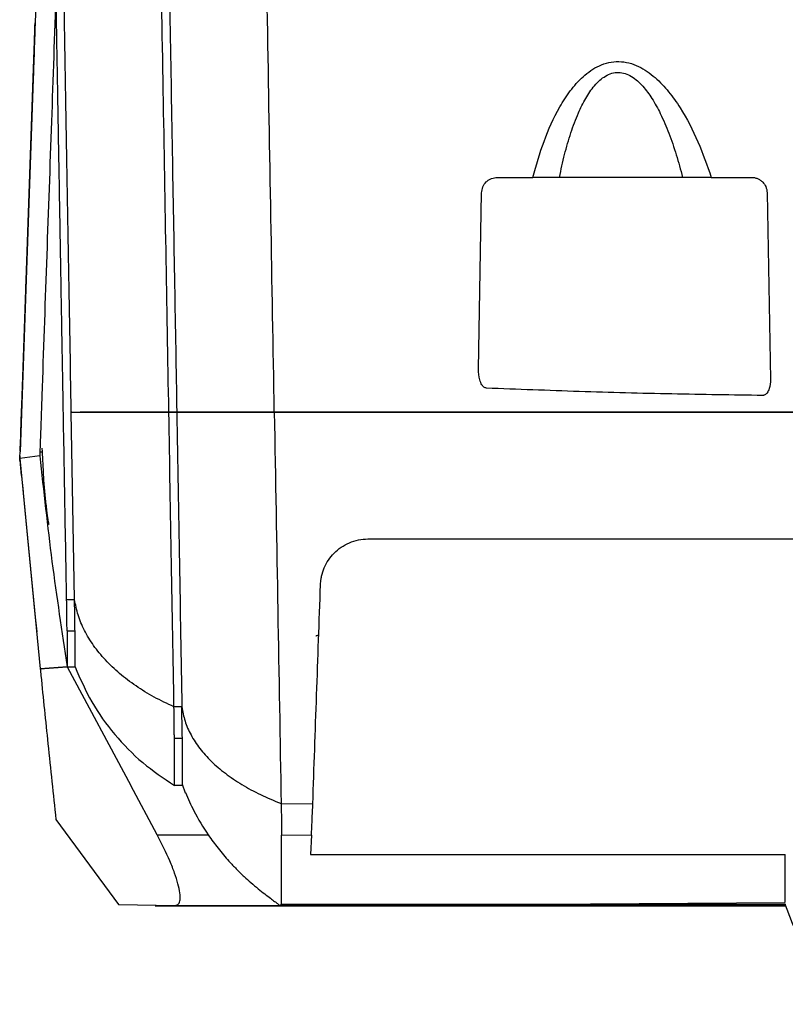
# Model space of a CAD drawing. Extents: x 189 to 1575, y -41 to 1223.
# Tile 28 of 60: x 573 to 670, y 968 to 1092. Entities that reach past the tile are written whole.
import ezdxf

# ---------------------------------------------------------------- set-up
doc = ezdxf.new("R2010")
doc.units = 0
doc.layers.get('0').update_dxf_attribs({"linetype": 'CONTINUOUS'})

msp = doc.modelspace()

# ---------------------------------------------------------------- linework, layer by layer
at = {"color": 7, "linetype": 'Continuous'}
for p, q in [((577.18, 1143.44), (575.34, 1090.86)), ((575.13, 1084.84), (575.37, 1091.78)), ((575.13, 1084.7), (573.48, 1037.59)), ((573.51, 1038.57), (575.13, 1084.84)), ((633.76, 1072.26), (638.24, 1072.26)), ((660.76, 1072.26), (665.82, 1072.26)), ((631.37, 1048.02), (631.76, 1070.3)), ((667.82, 1070.3), (668.24, 1046.74)), ((574.2, 1058.28), (574.35, 1062.43)), ((573.65, 1042.58), (573.76, 1045.61)), ((580.35, 1018.93), (579.94, 1042.58)), ((580.01, 1042.58), (579.94, 1042.58)), ((593.26, 1042.58), (592.26, 1042.58)), ((592.26, 1042.58), (593.26, 1042.58)), ((573.45, 1036.74), (573.44, 1036.53)), ((573.44, 1036.47), (573.45, 1036.74)), ((573.44, 1036.53), (573.63, 1034.61)), ((575.95, 1037.09), (573.45, 1036.76)), ((573.45, 1036.76), (576.02, 1010.17)), ((573.64, 1034.61), (573.64, 1034.67)), ((573.87, 1032.35), (575.35, 1017.09)), ((579.35, 1018.93), (580.35, 1018.93)), ((575.35, 1017.09), (575.57, 1014.83)), ((579.41, 1014.97), (580.41, 1014.97)), ((576.02, 1010.17), (579.41, 1010.44)), ((579.41, 1010.44), (576.02, 1010.17)), ((576.03, 1010.13), (576.02, 1010.17)), ((576.02, 1010.17), (576.02, 1010.17)), ((576.02, 1010.17), (576.02, 1010.16)), ((579.41, 1010.44), (587.44, 995.44)), ((579.41, 1010.44), (579.41, 1010.44)), ((593.91, 1005.37), (592.91, 1005.37)), ((592.97, 1001.43), (593.97, 1001.43)), ((590.78, 989.18), (587.44, 995.44)), ((593.97, 995.44), (592.97, 995.44)), ((593.93, 995.61), (594.34, 994.52)), ((606.44, 993.15), (610.44, 993.12)), ((578, 991.15), (585.92, 980.41)), ((590.78, 989.18), (597.24, 989.18)), ((606.5, 989.17), (610.27, 989.18)), ((610.27, 989.17), (610.16, 986.72)), ((610.16, 986.72), (670.11, 986.72)), ((585.92, 980.41), (593.07, 980.29)), ((590.54, 980.25), (670.11, 980.25)), ((593.07, 980.29), (606.23, 980.29)), ((606.23, 980.29), (606.31, 980.33)), ((606.31, 980.33), (606.5, 980.44)), ((670.11, 980.33), (606.31, 980.33)), ((639.38, 980.43), (670.11, 980.63)), ((639.38, 980.44), (670.11, 980.44)), ((670.11, 980.44), (670.11, 980.33))]:
    msp.add_line(p, q, dxfattribs=at)
at = {"color": 8, "linetype": 'Continuous'}
for p, q in [((575.97, 1037.59), (576.26, 1037.59)), ((576.03, 1010.16), (576.02, 1010.17)), ((579.41, 1010.44), (580.41, 1010.44)), ((606.5, 980.44), (639.38, 980.44))]:
    msp.add_line(p, q, dxfattribs=at)
at = {"color": 7, "linetype": 'Continuous', "flags": 128}
msp.add_lwpolyline([(573.48, 1037.72), (573.49, 1037.74), (573.49, 1037.79), (573.49, 1037.86), (573.49, 1037.97), (573.5, 1038.09), (573.5, 1038.24), (573.51, 1038.4), (573.51, 1038.57)], dxfattribs=at)
at = {"color": 7, "linetype": 'Continuous'}
for points, knots in [([(579.35, 1018.93), (579.31, 1021.21), (579.23, 1025.76), (579.11, 1032.65), (578.99, 1039.58), (578.87, 1046.22), (578.79, 1051.11), (578.73, 1054.29), (578.7, 1056.15), (578.66, 1058.21), (578.63, 1060.45), (578.58, 1062.99), (578.54, 1065.57), (578.5, 1067.93), (578.46, 1069.82), (578.43, 1071.89), (578.38, 1074.37), (578.33, 1077.32), (578.28, 1080.12), (578.24, 1082.64), (578.2, 1084.83), (578.17, 1086.8), (578.13, 1088.56), (578.11, 1090.1), (578.08, 1091.42), (578.07, 1092.52), (578.04, 1093.86), (578.01, 1095.62), (577.97, 1097.74), (577.94, 1099.72), (577.91, 1101.3), (577.88, 1102.96), (577.85, 1104.79), (577.81, 1107.32), (577.75, 1110.74), (577.67, 1115.45), (577.57, 1120.81), (577.48, 1126.07), (577.4, 1130.64), (577.33, 1134.64), (577.27, 1137.99), (577.23, 1140.51), (577.2, 1142.13), (577.19, 1142.97), (577.18, 1143.35), (577.18, 1143.44)], [0, 0, 0, 0, 0.057795, 0.115589, 0.173384, 0.231179, 0.280343, 0.294057, 0.309298, 0.326066, 0.344362, 0.364184, 0.388081, 0.407186, 0.421445, 0.434062, 0.457244, 0.481283, 0.505322, 0.5245, 0.541959, 0.557699, 0.57172, 0.584022, 0.594431, 0.603181, 0.610274, 0.626159, 0.645065, 0.660676, 0.672993, 0.682452, 0.69994, 0.71621, 0.742236, 0.7804, 0.826794, 0.867702, 0.903125, 0.933062, 0.960422, 0.980699, 0.991257, 0.997831, 1, 1, 1, 1]), ([(579.94, 1042.58), (579.83, 1048.64), (579.62, 1060.97), (579.28, 1080.19), (578.93, 1100.37), (578.57, 1121.03), (578.32, 1135.1), (578.2, 1142.01)], [0, 0, 0, 0, 0.189339, 0.385408, 0.588209, 0.797739, 1, 1, 1, 1]), ([(592.26, 1042.58), (592.14, 1049.38), (591.9, 1063.2), (591.53, 1084.71), (591.13, 1107.17), (590.86, 1122.65), (590.72, 1130.5)], [0, 0, 0, 0, 0.238707, 0.484943, 0.738707, 1, 1, 1, 1]), ([(591.75, 1129.08), (591.85, 1123.17), (592.06, 1111.06), (592.38, 1093.19), (592.68, 1075.61), (592.98, 1058.77), (593.17, 1047.92), (593.26, 1042.58)], [0, 0, 0, 0, 0.1997402, 0.4092404, 0.6124507, 0.8093704, 1, 1, 1, 1]), ([(605.58, 1042.58), (605.44, 1050.74), (605.15, 1067.07), (604.72, 1092.1), (604.42, 1109.07), (604.27, 1117.56)], [0, 0, 0, 0, 0.333335, 0.666669, 1, 1, 1, 1]), ([(578.01, 1095.86), (577.99, 1095.5), (577.79, 1089.57), (577.39, 1078.06), (576.8, 1061.33), (576.41, 1050.24), (576.22, 1044.7)], [0, 0, 0, 0, 0.020647, 0.339575, 0.669897, 1, 1, 1, 1]), ([(575.13, 1084.84), (575.16, 1085.79), (575.23, 1087.69), (575.32, 1090.21), (575.35, 1091.24), (575.37, 1091.78)], [0, 0, 0, 0, 0.322523, 0.6448, 1, 1, 1, 1]), ([(575.34, 1090.86), (575.33, 1090.56), (575.31, 1089.93), (575.26, 1088.5), (575.2, 1086.75), (575.15, 1085.43), (575.13, 1084.7)], [0, 0, 0, 0, 0.24268, 0.500024, 0.724533, 1, 1, 1, 1]), ([(638.24, 1072.26), (638.67, 1073.78), (639.53, 1076.83), (641.17, 1080.49), (642.9, 1083.2), (644.51, 1085.04), (646.21, 1086.26), (647.81, 1086.81), (649.09, 1086.94), (650.38, 1086.76), (651.98, 1086.15), (653.73, 1084.91), (655.43, 1083.09), (657.32, 1080.4), (659.19, 1076.78), (660.23, 1073.77), (660.76, 1072.26)], [0, 0, 0, 0, 0.125284, 0.250579, 0.31328, 0.375943, 0.438458, 0.46977, 0.501016, 0.532212, 0.563407, 0.625619, 0.687939, 0.750325, 0.875098, 1, 1, 1, 1]), ([(641.59, 1072.26), (641.8, 1073.23), (642.2, 1075.12), (642.99, 1077.84), (643.87, 1080.22), (644.85, 1082.22), (645.78, 1083.61), (646.66, 1084.53), (647.39, 1085.08), (648.19, 1085.44), (649.06, 1085.55), (649.91, 1085.4), (651.01, 1084.87), (652.18, 1083.79), (653.35, 1082.17), (654.44, 1080.17), (655.46, 1077.78), (656.38, 1075.09), (656.88, 1073.22), (657.13, 1072.26)], [0, 0, 0, 0, 0.092739, 0.182147, 0.265828, 0.330402, 0.390939, 0.421458, 0.448148, 0.47531, 0.500463, 0.526054, 0.552249, 0.609475, 0.667808, 0.735225, 0.818782, 0.907755, 1, 1, 1, 1]), ([(631.76, 1070.3), (631.79, 1070.55), (631.86, 1071.06), (632.24, 1071.61), (632.66, 1071.95), (633.12, 1072.19), (633.5, 1072.23), (633.76, 1072.26)], [0, 0, 0, 0, 0.256854, 0.508107, 0.642406, 0.769035, 1, 1, 1, 1]), ([(641.59, 1072.26), (641.38, 1072.26), (640.97, 1072.26), (640.15, 1072.26), (639.24, 1072.26), (638.57, 1072.26), (638.24, 1072.26)], [0, 0, 0, 0, 0.252016, 0.499905, 0.753283, 1, 1, 1, 1]), ([(657.13, 1072.26), (656.59, 1072.26), (655.51, 1072.26), (653.51, 1072.26), (651.35, 1072.26), (649.1, 1072.26), (646.89, 1072.26), (644.83, 1072.26), (642.99, 1072.26), (642.06, 1072.26), (641.59, 1072.26)], [0, 0, 0, 0, 0.125001, 0.25, 0.375001, 0.500001, 0.625001, 0.750001, 0.874999, 1, 1, 1, 1]), ([(660.76, 1072.26), (660.41, 1072.26), (659.73, 1072.26), (658.76, 1072.26), (657.87, 1072.26), (657.38, 1072.26), (657.13, 1072.26)], [0, 0, 0, 0, 0.249845, 0.499532, 0.747528, 1, 1, 1, 1]), ([(665.82, 1072.26), (665.96, 1072.25), (666.22, 1072.24), (666.61, 1072.12), (666.97, 1071.92), (667.34, 1071.6), (667.72, 1071.06), (667.79, 1070.57), (667.82, 1070.3)], [0, 0, 0, 0, 0.121678, 0.246032, 0.373935, 0.506175, 0.719712, 1, 1, 1, 1]), ([(632.38, 1045.63), (632.31, 1045.64), (632.19, 1045.67), (631.98, 1045.8), (631.72, 1046.13), (631.42, 1046.89), (631.39, 1047.56), (631.37, 1048.02)], [0, 0, 0, 0, 0.063933, 0.125348, 0.250079, 0.500072, 1, 1, 1, 1]), ([(668.24, 1046.74), (668.22, 1046.35), (668.19, 1045.75), (667.91, 1045.14), (667.72, 1044.9), (667.6, 1044.8), (667.47, 1044.75), (667.36, 1044.72), (667.31, 1044.71), (667.29, 1044.71)], [0, 0, 0, 0, 0.499772, 0.749473, 0.816795, 0.874566, 0.937218, 0.976637, 1, 1, 1, 1]), ([(667.29, 1044.71), (663.46, 1044.76), (655.72, 1044.87), (644.08, 1045.18), (636.28, 1045.48), (632.38, 1045.63)], [0, 0, 0, 0, 0.328876, 0.664121, 1, 1, 1, 1]), ([(576.22, 1044.7), (576.21, 1044.31), (576.18, 1043.52), (576.15, 1042.62), (576.12, 1041.95), (576.12, 1041.78), (576.12, 1041.7)], [0, 0, 0, 0, 0.249846, 0.499994, 0.750212, 1, 1, 1, 1]), ([(573.55, 1039.56), (573.55, 1039.69), (573.58, 1040.43), (573.62, 1041.61), (573.65, 1042.58)], [0, 0, 0, 0, 0.174331, 1, 1, 1, 1]), ([(579.94, 1042.58), (580.11, 1042.58), (580.46, 1042.58), (581.71, 1042.58), (583.35, 1042.58), (585.27, 1042.58), (587.31, 1042.58), (589.62, 1042.58), (591.38, 1042.58), (592.26, 1042.58)], [0, 0, 0, 0, 0.1668079, 0.3342459, 0.5002784, 0.625667, 0.7504175, 0.8760034, 1, 1, 1, 1]), ([(592.26, 1042.58), (591.38, 1042.58), (589.62, 1042.58), (587.31, 1042.58), (585.26, 1042.58), (583.37, 1042.58), (581.89, 1042.58), (581.29, 1042.58), (581.06, 1042.58)], [0, 0, 0, 0, 0.16162, 0.325338, 0.487928, 0.651403, 0.867806, 1, 1, 1, 1]), ([(592.91, 1005.37), (592.8, 1011.41), (592.59, 1023.64), (592.37, 1036.22), (592.26, 1042.58)], [0, 0, 0, 0, 0.494256, 1, 1, 1, 1]), ([(593.26, 1042.58), (593.37, 1036.22), (593.59, 1023.64), (593.8, 1011.41), (593.91, 1005.37)], [0, 0, 0, 0, 0.505786, 1, 1, 1, 1]), ([(593.26, 1042.58), (593.33, 1042.58), (593.46, 1042.58), (593.85, 1042.58), (594.45, 1042.58), (595.36, 1042.58), (596.77, 1042.58), (598.5, 1042.58), (600.57, 1042.58), (602.92, 1042.58), (604.71, 1042.58), (605.58, 1042.58)], [0, 0, 0, 0, 0.091676, 0.17516, 0.250172, 0.376093, 0.500458, 0.625685, 0.750385, 0.878116, 1, 1, 1, 1]), ([(605.58, 1042.58), (604.71, 1042.58), (602.92, 1042.58), (600.59, 1042.58), (598.52, 1042.58), (596.99, 1042.58), (595.86, 1042.58), (595.03, 1042.58), (594.37, 1042.58), (593.85, 1042.58), (593.46, 1042.58), (593.33, 1042.58), (593.26, 1042.58)], [0, 0, 0, 0, 0.121877, 0.249601, 0.370959, 0.49951, 0.578577, 0.662089, 0.749842, 0.824834, 0.908321, 1, 1, 1, 1]), ([(605.58, 1042.58), (605.73, 1034.2), (606.02, 1017.44), (606.3, 1001.25), (606.44, 993.15)], [0, 0, 0, 0, 0.5000012, 1, 1, 1, 1]), ([(605.58, 1042.58), (609.81, 1042.58), (617.93, 1042.58), (630.13, 1042.58), (641.98, 1042.58), (654.02, 1042.58), (665.92, 1042.58), (678.12, 1042.58), (686.25, 1042.58), (690.44, 1042.58)], [0, 0, 0, 0, 0.14996, 0.287674, 0.431836, 0.569243, 0.713083, 0.851946, 1, 1, 1, 1]), ([(690.44, 1042.58), (686.75, 1042.58), (679.67, 1042.58), (668.97, 1042.58), (658.51, 1042.58), (648, 1042.58), (637.47, 1042.58), (627.07, 1042.58), (616.37, 1042.58), (609.31, 1042.58), (605.58, 1042.58)], [0, 0, 0, 0, 0.130315, 0.249839, 0.377648, 0.500001, 0.620993, 0.750003, 0.867745, 1, 1, 1, 1]), ([(576.12, 1041.7), (576.08, 1040.62), (576, 1038.48), (575.97, 1037.55), (575.95, 1037.09)], [0, 0, 0, 0, 0.49989, 1, 1, 1, 1]), ([(573.42, 1037.06), (573.44, 1037.14), (573.47, 1037.3), (573.48, 1037.5), (573.48, 1037.59)], [0, 0, 0, 0, 0.519497, 1, 1, 1, 1]), ([(576.24, 1038.04), (576.23, 1038.04), (576.23, 1038.04), (576.28, 1037.21), (576.35, 1035.72), (576.43, 1034.15), (576.53, 1032.79), (576.62, 1031.86), (576.72, 1030.95), (576.82, 1030.14), (576.91, 1029.44), (576.99, 1028.91), (577.05, 1028.57), (577.09, 1028.37), (577.1, 1028.42), (577.1, 1028.45)], [0, 0, 0, 0, 0.036964, 0.175539, 0.356066, 0.51915, 0.583228, 0.63918, 0.691403, 0.743457, 0.79213, 0.840259, 0.89163, 0.949395, 1, 1, 1, 1]), ([(573.42, 1037.06), (573.43, 1037.01), (573.44, 1036.91), (573.45, 1036.81), (573.45, 1036.76)], [0, 0, 0, 0, 0.500458, 1, 1, 1, 1]), ([(573.45, 1036.74), (573.45, 1036.75), (573.45, 1036.76), (573.44, 1036.85), (573.43, 1036.97), (573.42, 1037.06)], [0, 0, 0, 0, 0.3201679, 0.5013095, 1, 1, 1, 1]), ([(575.95, 1037.09), (576.44, 1032.63), (577.41, 1023.73), (578.75, 1014.87), (579.41, 1010.44)], [0, 0, 0, 0, 0.5, 1, 1, 1, 1]), ([(573.64, 1034.67), (573.64, 1034.66), (573.64, 1034.65), (573.66, 1034.51), (573.68, 1034.29), (573.71, 1034), (573.75, 1033.64), (573.79, 1033.23), (573.83, 1032.79), (573.86, 1032.5), (573.87, 1032.35)], [0, 0, 0, 0, 0.12558, 0.249014, 0.371999, 0.496027, 0.622568, 0.748567, 0.873863, 1, 1, 1, 1]), ([(611.41, 1020.79), (611.43, 1021.04), (611.45, 1021.36), (611.52, 1021.72), (611.62, 1022.2), (611.97, 1023.29), (613.02, 1024.88), (614.66, 1026.01), (616.2, 1026.51), (617.01, 1026.55), (617.41, 1026.58)], [0, 0, 0, 0, 0.085511, 0.111361, 0.125924, 0.251368, 0.500864, 0.751105, 0.877958, 1, 1, 1, 1]), ([(617.41, 1026.58), (620.57, 1026.58), (626.65, 1026.58), (635.81, 1026.58), (644.81, 1026.58), (653.84, 1026.58), (662.94, 1026.58), (671.86, 1026.58), (681.09, 1026.58), (687.18, 1026.58), (690.44, 1026.58)], [0, 0, 0, 0, 0.130268, 0.250004, 0.376338, 0.5, 0.621026, 0.749997, 0.86605, 1, 1, 1, 1]), ([(610.44, 993.12), (610.6, 997.69), (610.92, 1006.82), (611.25, 1016.13), (611.41, 1020.79)], [0, 0, 0, 0, 0.500344, 1, 1, 1, 1]), ([(579.41, 1014.97), (579.41, 1015.09), (579.4, 1015.31), (579.38, 1016.18), (579.37, 1017.37), (579.36, 1018.41), (579.35, 1018.93)], [0, 0, 0, 0, 0.250077, 0.499998, 0.749924, 1, 1, 1, 1]), ([(592.91, 1005.37), (592.06, 1005.77), (590.36, 1006.57), (588.07, 1007.99), (585.99, 1009.56), (584.2, 1011.27), (582.71, 1013.1), (581.56, 1015.01), (580.74, 1016.96), (580.48, 1018.28), (580.35, 1018.93)], [0, 0, 0, 0, 0.1224495, 0.2470649, 0.3731503, 0.5000035, 0.6268545, 0.7529401, 0.8775549, 1, 1, 1, 1]), ([(580.41, 1014.97), (580.41, 1015.09), (580.4, 1015.31), (580.38, 1016.18), (580.37, 1017.37), (580.36, 1018.41), (580.35, 1018.93)], [0, 0, 0, 0, 0.250077, 0.499998, 0.749927, 1, 1, 1, 1]), ([(580.41, 1014.97), (580.41, 1015.09), (580.4, 1015.31), (580.38, 1016.18), (580.37, 1017.37), (580.36, 1018.41), (580.35, 1018.93)], [0, 0, 0, 0, 0.250077, 0.499998, 0.749924, 1, 1, 1, 1]), ([(579.41, 1014.97), (579.41, 1014.41), (579.41, 1013.76), (579.41, 1012.81), (579.41, 1011.95), (579.41, 1011.19), (579.41, 1010.75), (579.41, 1010.55), (579.41, 1010.47), (579.41, 1010.44)], [0, 0, 0, 0, 0.245714, 0.288094, 0.49429, 0.745719, 0.872504, 0.956893, 1, 1, 1, 1]), ([(580.41, 1010.44), (580.41, 1010.86), (580.41, 1011.71), (580.41, 1013.89), (580.41, 1014.97)], [0, 0, 0, 0, 0.5, 1, 1, 1, 1]), ([(610.84, 1014.32), (610.85, 1014.33), (610.88, 1014.37), (611.02, 1014.41), (611.15, 1014.43), (611.19, 1014.44)], [0, 0, 0, 0, 0.4249448, 0.8229945, 1, 1, 1, 1]), ([(576.02, 1010.17), (576.05, 1009.88), (576.36, 1006.74), (577.01, 1000.41), (577.66, 994.33), (578, 991.15)], [0, 0, 0, 0, 0.045165, 0.500011, 1, 1, 1, 1]), ([(576.03, 1010.13), (576.04, 1010), (576.07, 1009.67), (576.1, 1009.33), (576.12, 1009.13)], [0, 0, 0, 0, 0.380376, 1, 1, 1, 1]), ([(580.41, 1010.44), (581.07, 1008.92), (582.4, 1005.88), (585.34, 1001.81), (588.83, 998.2), (591.59, 996.36), (592.97, 995.44)], [0, 0, 0, 0, 0.248613, 0.500497, 0.75212, 1, 1, 1, 1]), ([(592.97, 1001.43), (592.96, 1001.56), (592.95, 1001.81), (592.94, 1002.68), (592.92, 1003.85), (592.91, 1004.86), (592.91, 1005.37)], [0, 0, 0, 0, 0.250061, 0.499998, 0.74993, 1, 1, 1, 1]), ([(593.91, 1005.37), (594.01, 1004.77), (594.23, 1003.57), (595.01, 1001.81), (596.11, 1000.1), (597.57, 998.48), (599.35, 996.95), (601.44, 995.54), (603.79, 994.25), (605.56, 993.52), (606.44, 993.15)], [0, 0, 0, 0, 0.125001, 0.250019, 0.375026, 0.499999, 0.624973, 0.74998, 0.874997, 1, 1, 1, 1]), ([(593.97, 1001.43), (593.96, 1001.56), (593.95, 1001.81), (593.94, 1002.68), (593.92, 1003.85), (593.91, 1004.86), (593.91, 1005.37)], [0, 0, 0, 0, 0.250063, 0.500003, 0.749936, 1, 1, 1, 1]), ([(592.97, 995.44), (592.97, 995.6), (592.97, 995.93), (592.97, 997.93), (592.97, 1000.27), (592.97, 1001.43)], [0, 0, 0, 0, 0.333333, 0.666667, 1, 1, 1, 1]), ([(593.97, 995.61), (593.97, 995.75), (593.97, 996.05), (593.97, 997.94), (593.97, 1000.27), (593.97, 1001.43)], [0, 0, 0, 0, 0.276235, 0.638117, 1, 1, 1, 1]), ([(594.37, 994.54), (594.7, 993.76), (595.49, 991.89), (596.6, 990.18), (597.24, 989.18)], [0, 0, 0, 0, 0.415492, 1, 1, 1, 1]), ([(606.44, 993.15), (606.45, 992.65), (606.47, 991.65), (606.48, 990.48), (606.5, 989.59), (606.5, 989.31), (606.5, 989.17)], [0, 0, 0, 0, 0.250006, 0.500019, 0.750013, 1, 1, 1, 1]), ([(610.27, 989.18), (610.28, 989.31), (610.29, 989.58), (610.33, 990.43), (610.38, 991.59), (610.42, 992.57), (610.44, 993.12)], [0, 0, 0, 0, 0.242321, 0.500132, 0.724061, 1, 1, 1, 1]), ([(593.07, 980.29), (593.22, 980.33), (593.52, 980.41), (593.71, 980.96), (593.69, 981.81), (593.45, 982.97), (593.01, 984.35), (592.2, 986.39), (591.35, 988.07), (590.78, 989.18)], [0, 0, 0, 0, 0.1255342, 0.2488306, 0.3738682, 0.5000429, 0.6229446, 0.7493052, 1, 1, 1, 1]), ([(597.24, 989.18), (597.65, 988.61), (598.48, 987.45), (599.69, 986.04), (600.8, 984.86), (601.73, 983.96), (602.66, 983.13), (603.53, 982.39), (604.37, 981.72), (605.08, 981.19), (605.62, 980.79), (606.12, 980.42), (606.19, 980.34), (606.23, 980.29)], [0, 0, 0, 0, 0.121446, 0.250093, 0.333802, 0.424733, 0.500402, 0.587465, 0.670304, 0.750492, 0.819324, 0.882041, 1, 1, 1, 1]), ([(606.5, 980.46), (606.5, 980.51), (606.5, 980.6), (606.5, 981.34), (606.5, 982.76), (606.5, 985.13), (606.5, 987.82), (606.5, 989.17)], [0, 0, 0, 0, 0.166673, 0.333346, 0.50002, 0.750018, 1, 1, 1, 1]), ([(670.11, 980.71), (670.11, 980.75), (670.11, 980.88), (670.11, 981.93), (670.11, 983.81), (670.11, 985.75), (670.11, 986.72)], [0, 0, 0, 0, 0.102932, 0.401928, 0.700822, 1, 1, 1, 1]), ([(606.5, 980.44), (606.5, 980.44), (606.5, 980.45), (606.5, 980.46), (606.5, 980.46)], [0, 0, 0, 0, 0.5000023, 1, 1, 1, 1]), ([(678.11, 967.79), (677.22, 968.69), (675.44, 970.48), (673.24, 973.57), (671.4, 976.88), (670.54, 979.25), (670.11, 980.44)], [0, 0, 0, 0, 0.2500018, 0.5000009, 0.7499979, 1, 1, 1, 1]), ([(670.11, 980.25), (670.11, 980.25), (670.11, 980.22), (670.11, 980.27), (670.11, 980.33)], [0, 0, 0, 0, 0.018866, 1, 1, 1, 1])]:
    msp.add_open_spline(points, degree=3, knots=knots, dxfattribs=at)

doc.saveas('drawing.dxf')
